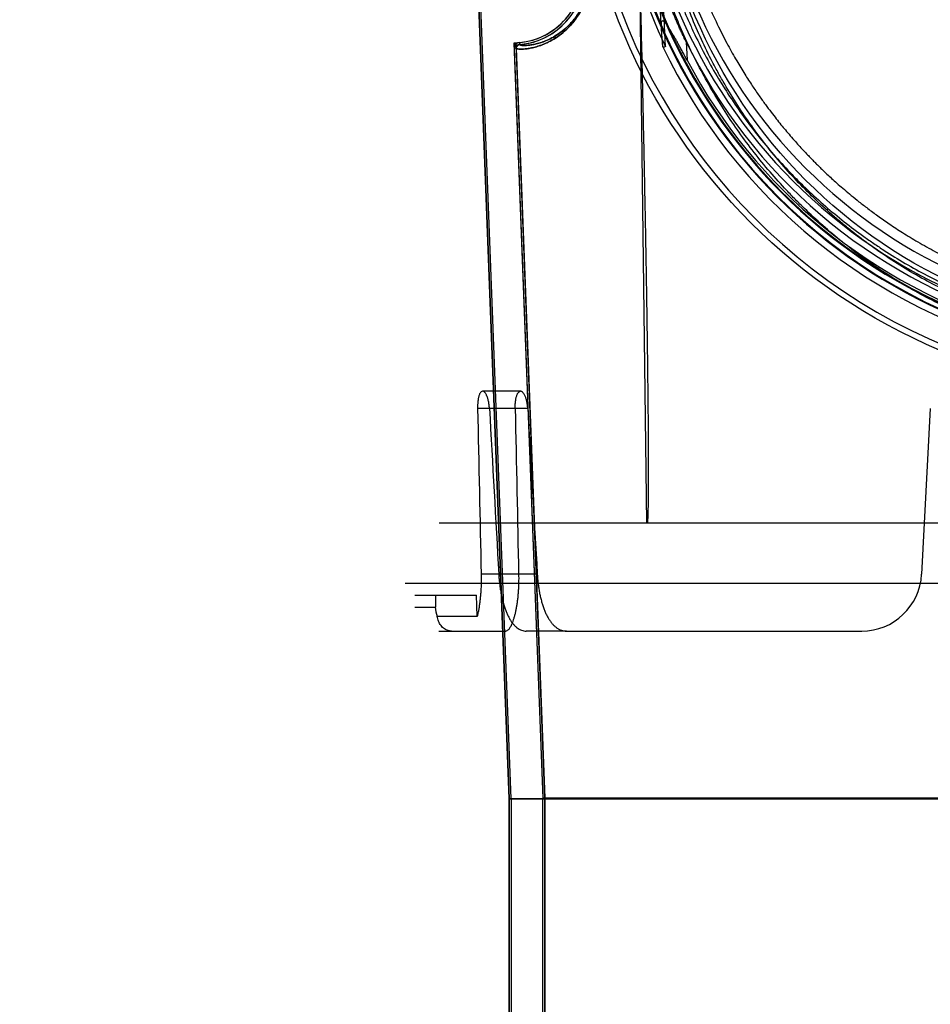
# Model space of a CAD drawing. Header units: millimetres. Extents: x 0 to 297, y 0 to 210.
# Tile 182 of 256: x 55.306 to 55.989, y 159.809 to 160.549. Entities that reach past the tile are written whole.
import ezdxf

# ---------------------------------------------------------------- set-up
doc = ezdxf.new("R2010")
doc.units = ezdxf.units.MM
doc.header["$LTSCALE"] = 16.335
doc.layers.get('0').update_dxf_attribs({"linetype": 'CONTINUOUS'})
for name, color, linetype in [('AXES_REF', 7, 'CONTINUOUS'), ('INTFCLR_1', 7, 'CONTINUOUS'), ('INTFCLR_144815', 7, 'CONTINUOUS'), ('INTFCLR_72935', 7, 'CONTINUOUS')]:
    doc.layers.add(name, color=color, linetype=linetype)

msp = doc.modelspace()

# ---------------------------------------------------------------- linework, layer by layer
at = {"color": 7, "linetype": 'Continuous'}
for radius in [8.72625, 8.7255, 8.66962]:
    msp.add_circle((57.53761, 154.41059), radius, dxfattribs=at)
msp.add_arc((57.53761, 154.41059), 8.64, 278.277129, 261.722871, dxfattribs=at)
at = {"layer": 'AXES_REF', "color": 9, "linetype": 'Continuous'}
msp.add_circle((57.53761, 154.41059), 7.96006, dxfattribs=at)
at = {"layer": 'INTFCLR_1', "color": 6, "linetype": 'Continuous'}
for p, q in [((55.67296, 159.96358), (55.62625, 161.18616)), ((55.67455, 159.96361), (55.62783, 161.18624)), ((55.67687, 160.52697), (55.69837, 159.96406)), ((55.67845, 160.52703), (55.67845, 160.52714)), ((55.67845, 160.52703), (55.69996, 159.96409)), ((55.67296, 159.96359), (55.67455, 159.96359)), ((55.67296, 159.96358), (55.67296, 157.56058)), ((55.67296, 159.96358), (56.66575, 159.96358)), ((55.67455, 159.96359), (55.67455, 157.56058)), ((55.69837, 159.45274), (55.69837, 159.96408)), ((55.69996, 159.96408), (55.69837, 159.96408)), ((55.69996, 159.96409), (55.69996, 159.45274)), ((55.69996, 159.96409), (56.63875, 159.96409))]:
    msp.add_line(p, q, dxfattribs=at)
at = {"layer": 'INTFCLR_1', "color": 9, "linetype": 'Continuous'}
for p, q in [((55.67845, 160.52703), (55.67687, 160.52697)), ((55.68078, 160.53141), (55.68092, 160.52983))]:
    msp.add_line(p, q, dxfattribs=at)
msp.add_circle((56.16936, 160.70159), 0.387, dxfattribs=at)
at = {"layer": 'INTFCLR_1', "color": 6, "linetype": 'Continuous'}
for centre, radius, start, end in [((55.67627, 160.58316), 0.05195, 274.98012, 2.18797), ((55.67627, 160.58316), 0.05353, 274.98018, 2.18797), ((55.68115, 160.52714), 0.00429, 94.98448, 182.19054), ((55.68115, 160.52714), 0.0027, 94.98448, 180)]:
    msp.add_arc(centre, radius, start, end, dxfattribs=at)
at = {"layer": 'INTFCLR_1', "color": 9, "linetype": 'Continuous'}
for points, knots in [([(56.33717, 160.34473), (56.3255, 160.33904), (56.30144, 160.32878), (56.27009, 160.31904), (56.24915, 160.31428), (56.23931, 160.31238), (56.2327, 160.3112), (56.21454, 160.30831), (56.18451, 160.30553), (56.15432, 160.30592), (56.13592, 160.30737), (56.1292, 160.30804), (56.11919, 160.30917), (56.0978, 160.31229), (56.06554, 160.31961), (56.03899, 160.32859), (56.02381, 160.33472), (56.0178, 160.33724), (56.00746, 160.3418), (55.98738, 160.35157), (55.96003, 160.3675), (55.93703, 160.38408), (55.92369, 160.39497), (55.91892, 160.39901), (55.91186, 160.40513), (55.8971, 160.41873), (55.87596, 160.44118), (55.85319, 160.4704), (55.83902, 160.49259), (55.83133, 160.50615), (55.82828, 160.51168), (55.8231, 160.52149), (55.81338, 160.54161), (55.80386, 160.56557), (55.79601, 160.59043), (55.78923, 160.61631), (55.78312, 160.64966), (55.78081, 160.67853), (55.78043, 160.69564), (55.78036, 160.70253), (55.78047, 160.7145), (55.7816, 160.73808), (55.78448, 160.76143), (55.78785, 160.77945), (55.78918, 160.78593), (55.79128, 160.7955), (55.79482, 160.80958), (55.80038, 160.82792), (55.80878, 160.85155), (55.81752, 160.87155), (55.82594, 160.88812), (55.83175, 160.89894), (55.84249, 160.91734), (55.85953, 160.94241), (55.88265, 160.9705), (55.90192, 160.98992), (55.91443, 161.00114), (55.9191, 161.00518), (55.9262, 161.01118), (55.94202, 161.02376), (55.96793, 161.04148), (55.99001, 161.05361), (56.00141, 161.05916)], [0, 0, 0, 0, 0.031606, 0.063541, 0.079757, 0.083844, 0.087932, 0.096091, 0.128599, 0.161199, 0.16941, 0.173526, 0.177634, 0.193938, 0.226105, 0.258014, 0.262001, 0.265973, 0.273871, 0.289503, 0.320291, 0.350775, 0.358393, 0.362204, 0.366006, 0.381117, 0.411045, 0.440926, 0.47118, 0.475013, 0.478858, 0.486558, 0.501998, 0.53324, 0.549182, 0.565432, 0.598332, 0.631573, 0.635773, 0.63998, 0.648349, 0.664897, 0.697432, 0.705494, 0.709518, 0.713525, 0.729332, 0.744851, 0.760155, 0.790361, 0.797875, 0.805379, 0.820265, 0.849707, 0.879054, 0.908684, 0.916183, 0.91995, 0.923718, 0.938799, 0.96913, 1, 1, 1, 1]), ([(55.7341, 160.58535), (55.73415, 160.58396), (55.73416, 160.58121), (55.73388, 160.57715), (55.73334, 160.57326), (55.73257, 160.56957), (55.73176, 160.56665), (55.73104, 160.56443), (55.72996, 160.5614), (55.72815, 160.55726), (55.72577, 160.55306), (55.72379, 160.55008), (55.72188, 160.54746), (55.71989, 160.54507), (55.71787, 160.54291), (55.71508, 160.54015), (55.71098, 160.53671), (55.70549, 160.53317), (55.70114, 160.53099), (55.6979, 160.52966), (55.69505, 160.52864), (55.69234, 160.52785), (55.6898, 160.52728), (55.68764, 160.52688), (55.68527, 160.52657), (55.68244, 160.52638), (55.68022, 160.52645), (55.67889, 160.52667), (55.67846, 160.52691), (55.67845, 160.52703)], [0, 0, 0, 0, 0.046063, 0.090791, 0.134248, 0.175853, 0.215275, 0.234292, 0.252847, 0.321527, 0.383318, 0.412111, 0.43948, 0.490557, 0.51452, 0.537444, 0.619978, 0.690937, 0.752719, 0.780573, 0.806473, 0.85283, 0.873454, 0.892444, 0.925513, 0.952246, 0.986908, 0.995898, 1, 1, 1, 1]), ([(55.73382, 160.58316), (55.73382, 160.58256), (55.73379, 160.58066), (55.73357, 160.57752), (55.73306, 160.5738), (55.73233, 160.57028), (55.73156, 160.56749), (55.73088, 160.56537), (55.72985, 160.56248), (55.72812, 160.55852), (55.72586, 160.55451), (55.72398, 160.55167), (55.72216, 160.54917), (55.72028, 160.54689), (55.71835, 160.54483), (55.7157, 160.5422), (55.7118, 160.53893), (55.70659, 160.53555), (55.70245, 160.53348), (55.69938, 160.53222), (55.69667, 160.53125), (55.6941, 160.53051), (55.69169, 160.52998), (55.68963, 160.5296), (55.68738, 160.52932), (55.68469, 160.52915), (55.6826, 160.52924), (55.68132, 160.52946), (55.68092, 160.5297), (55.68091, 160.52983)], [0, 0, 0, 0, 0.021342, 0.067377, 0.112099, 0.154909, 0.195464, 0.215026, 0.234108, 0.304721, 0.368217, 0.397793, 0.425898, 0.478327, 0.502914, 0.52643, 0.611046, 0.683735, 0.746979, 0.77548, 0.801974, 0.849381, 0.870466, 0.889878, 0.923677, 0.950998, 0.986461, 0.995691, 1, 1, 1, 1])]:
    msp.add_open_spline(points, degree=3, knots=knots, dxfattribs=at)
at = {"layer": 'INTFCLR_144815', "color": 9, "linetype": 'Continuous'}
for p, q in [((55.77629, 160.17059), (55.77004, 160.67709)), ((55.78724, 160.54453), (55.78526, 160.58316)), ((55.80591, 160.5319), (55.80662, 160.51804)), ((55.68171, 160.26959), (55.65307, 160.26959)), ((55.68701, 160.2568), (55.64939, 160.2568)), ((55.69417, 160.13223), (55.65204, 160.13223)), ((55.60236, 160.10759), (55.61767, 160.10759)), ((55.62036, 160.08959), (55.67045, 160.08959)), ((55.71606, 160.08959), (55.68591, 160.08959))]:
    msp.add_line(p, q, dxfattribs=at)
at = {"layer": 'INTFCLR_144815', "color": 6, "linetype": 'Continuous'}
for p, q in [((55.79051, 160.52815), (55.78772, 160.58274)), ((55.78842, 160.52814), (55.78724, 160.54455)), ((55.78842, 160.52814), (55.78981, 160.52815)), ((55.98912, 160.2568), (55.98259, 160.13223)), ((56.71821, 160.17059), (55.6205, 160.17059)), ((55.59505, 160.12559), (56.74366, 160.12559)), ((55.60236, 160.11659), (55.6485, 160.11659)), ((55.61767, 160.11659), (55.61767, 160.10759)), ((55.64907, 160.10067), (55.6485, 160.11659)), ((55.64907, 160.10067), (55.61909, 160.10067)), ((55.71606, 160.08959), (55.93765, 160.08959))]:
    msp.add_line(p, q, dxfattribs=at)
at = {"layer": 'INTFCLR_144815', "color": 9, "linetype": 'Continuous'}
msp.add_circle((56.16936, 160.71059), 0.44507, dxfattribs=at)
for centre, radius, start, end in [((56.16936, 160.71051), 0.44057, 179.98979, 0.01021), ((56.16936, 160.71079), 0.41737, 180.02823, 359.97177), ((56.16936, 160.71054), 0.41674, 179.99334, 0.00666), ((56.16936, 160.71072), 0.41287, 180.01764, 359.98236), ((56.16936, 160.71046), 0.41224, 179.98235, 0.01765)]:
    msp.add_arc(centre, radius, start, end, dxfattribs=at)
at = {"layer": 'INTFCLR_144815', "color": 6, "linetype": 'Continuous'}
for centre, radius, start, end in [((56.16936, 160.71059), 0.4005, 180.05101, 359.94899), ((56.16936, 160.71059), 0.387, 180, 360), ((56.16936, 160.71059), 0.42049, 191.28779, 205.71336), ((56.16936, 160.71059), 0.405, 206.18132, 252.99369), ((56.16936, 160.71059), 0.42237, 205.59168, 256.24143), ((56.16936, 160.71059), 0.41068, 207.96066, 253.23575), ((55.93765, 160.13459), 0.045, 270, 357), ((55.63525, 160.1076), 0.01759, 180.02581, 203.1993)]:
    msp.add_arc(centre, radius, start, end, dxfattribs=at)
for centre, major_axis, start_param, end_param in [((56.16936, 167.4069), (0, 15.10516), -4.219293, -4.209908), ((56.16936, 178.83484), (0, 22.71992), -3.754987, -3.745398), ((56.16936, 166.78911), (0, 14.17801), -4.233565, -4.223641), ((56.16936, 178.21706), (0, 21.79277), -3.74371, -3.733543)]:
    msp.add_ellipse(centre, major_axis=major_axis, ratio=0.039078, start_param=start_param, end_param=end_param, dxfattribs=at)
for points, knots in [([(55.79152, 160.71059), (55.79153, 160.70506), (55.79177, 160.69401), (55.79286, 160.67743), (55.79468, 160.66083), (55.79724, 160.64417), (55.80058, 160.6274), (55.80475, 160.6105), (55.8098, 160.59345), (55.81578, 160.57625), (55.82257, 160.55938), (55.82978, 160.54368), (55.83687, 160.52986), (55.8435, 160.51807), (55.84963, 160.50795), (55.85527, 160.49922), (55.86046, 160.49164), (55.86519, 160.48504), (55.86949, 160.47929), (55.87339, 160.47426), (55.87695, 160.46982), (55.88044, 160.46559), (55.88403, 160.46137), (55.88767, 160.45721), (55.89109, 160.45342), (55.89414, 160.45011), (55.89687, 160.44722), (55.89931, 160.4447), (55.90159, 160.44237), (55.90391, 160.44005), (55.90646, 160.43754), (55.90931, 160.43478), (55.91251, 160.43176), (55.91612, 160.42844), (55.92019, 160.42479), (55.92477, 160.42081), (55.92994, 160.41646), (55.9358, 160.41173), (55.94244, 160.40659), (55.95, 160.401), (55.95868, 160.39495), (55.96867, 160.38841), (55.98022, 160.38139), (55.99367, 160.37391), (56.00914, 160.36615), (56.02613, 160.35865), (56.04386, 160.35187), (56.06171, 160.34605), (56.07961, 160.34119), (56.09755, 160.33724), (56.11553, 160.3342), (56.13349, 160.33204), (56.15144, 160.33076), (56.1634, 160.33047), (56.16936, 160.33047)], [0, 0, 0, 0, 0.027843, 0.055729, 0.0837, 0.111979, 0.140633, 0.169847, 0.199686, 0.230233, 0.261559, 0.291326, 0.317258, 0.339821, 0.35948, 0.37686, 0.392208, 0.405789, 0.417775, 0.428414, 0.437851, 0.446463, 0.456046, 0.465752, 0.474299, 0.481796, 0.488459, 0.494325, 0.499472, 0.504892, 0.510881, 0.517494, 0.524864, 0.533084, 0.542211, 0.552379, 0.563667, 0.576283, 0.590323, 0.605983, 0.623666, 0.643617, 0.666177, 0.691756, 0.721164, 0.753357, 0.785315, 0.816822, 0.847918, 0.878785, 0.909337, 0.939773, 0.969957, 1, 1, 1, 1]), ([(55.80591, 160.5319), (55.80528, 160.53317), (55.80411, 160.53558), (55.80248, 160.53903), (55.80106, 160.54213), (55.79979, 160.54496), (55.79856, 160.54775), (55.79735, 160.55055), (55.79618, 160.5533), (55.79515, 160.55579), (55.79426, 160.55799), (55.79344, 160.56005), (55.79262, 160.56214), (55.79175, 160.56441), (55.7908, 160.56691), (55.78985, 160.56951), (55.78895, 160.57199), (55.78818, 160.5742), (55.78752, 160.57611), (55.78695, 160.57776), (55.78651, 160.57914), (55.78597, 160.58064), (55.78596, 160.58156), (55.78489, 160.58323), (55.78526, 160.58316)], [0, 0, 0, 0, 0.076859, 0.145572, 0.206839, 0.261664, 0.313768, 0.372096, 0.427252, 0.475611, 0.518208, 0.556111, 0.595838, 0.639653, 0.688154, 0.741058, 0.789533, 0.831443, 0.86779, 0.899192, 0.92583, 0.947972, 0.979428, 1, 1, 1, 1]), ([(55.77119, 160.57813), (55.77149, 160.56625), (55.77203, 160.54355), (55.77279, 160.51099), (55.77344, 160.48133), (55.77402, 160.45426), (55.77452, 160.42953), (55.77496, 160.40692), (55.77535, 160.38624), (55.77569, 160.3673), (55.77598, 160.34995), (55.77623, 160.33405), (55.77646, 160.31946), (55.77665, 160.30607), (55.77681, 160.29378), (55.77695, 160.28248), (55.77707, 160.2721), (55.77717, 160.26256), (55.77725, 160.25378), (55.77732, 160.24571), (55.77737, 160.23828), (55.77742, 160.23144), (55.77745, 160.22515), (55.77746, 160.21935), (55.77747, 160.21402), (55.77748, 160.20911), (55.77747, 160.20459), (55.77746, 160.20043), (55.77744, 160.1966), (55.77741, 160.19308), (55.77738, 160.18984), (55.77734, 160.18687), (55.77729, 160.18414), (55.77724, 160.18164), (55.77719, 160.17935), (55.77713, 160.17726), (55.77706, 160.17535), (55.77698, 160.17362), (55.77689, 160.17205), (55.77681, 160.17106), (55.77677, 160.17059)], [0, 0, 0, 0, 0.087498, 0.167107, 0.239667, 0.305894, 0.366396, 0.421709, 0.472313, 0.518644, 0.561091, 0.600003, 0.635705, 0.668468, 0.698555, 0.7262, 0.75161, 0.774965, 0.796442, 0.816204, 0.83439, 0.851126, 0.866531, 0.880711, 0.893764, 0.905782, 0.916846, 0.92703, 0.936401, 0.94502, 0.952942, 0.96022, 0.966898, 0.973022, 0.978629, 0.983757, 0.988433, 0.992684, 0.996533, 1, 1, 1, 1]), ([(55.80662, 160.51804), (55.80605, 160.51911), (55.80492, 160.52123), (55.80325, 160.52434), (55.80165, 160.5273), (55.80014, 160.53005), (55.79874, 160.53258), (55.79746, 160.53485), (55.7963, 160.53686), (55.79526, 160.53863), (55.79434, 160.54016), (55.79353, 160.54147), (55.79281, 160.54259), (55.79202, 160.54378), (55.79119, 160.54493), (55.79027, 160.54613), (55.78942, 160.54698), (55.78846, 160.54795), (55.7871, 160.54713), (55.78723, 160.54577), (55.78721, 160.54492), (55.78724, 160.54453)], [0, 0, 0, 0, 0.094332, 0.186123, 0.273473, 0.354945, 0.429635, 0.497063, 0.557063, 0.609782, 0.655701, 0.695463, 0.729716, 0.759074, 0.805746, 0.839998, 0.875058, 0.902541, 0.933144, 0.969458, 1, 1, 1, 1]), ([(55.65307, 160.26959), (55.65274, 160.26959), (55.65198, 160.26927), (55.65135, 160.26843), (55.65089, 160.26754), (55.65055, 160.2667), (55.65026, 160.26574), (55.65, 160.26467), (55.64979, 160.2635), (55.64962, 160.26226), (55.64949, 160.26096), (55.64941, 160.2596), (55.64938, 160.25821), (55.64938, 160.25727), (55.64939, 160.2568)], [0, 0, 0, 0, 0.070995, 0.162947, 0.220134, 0.284667, 0.356581, 0.434947, 0.519265, 0.608711, 0.702456, 0.799626, 0.899093, 1, 1, 1, 1]), ([(55.65826, 160.2568), (55.65824, 160.25726), (55.65817, 160.25817), (55.65802, 160.25953), (55.65782, 160.26085), (55.65758, 160.26213), (55.6573, 160.26334), (55.65697, 160.26449), (55.65661, 160.26556), (55.65621, 160.26652), (55.6558, 160.26735), (55.65529, 160.26819), (55.65457, 160.26909), (55.65373, 160.26959), (55.65324, 160.26959)], [0, 0, 0, 0, 0.0962, 0.190631, 0.283722, 0.374118, 0.461022, 0.54387, 0.622044, 0.694481, 0.759635, 0.816851, 0.898173, 1, 1, 1, 1]), ([(55.67761, 160.2568), (55.6776, 160.25727), (55.6776, 160.25821), (55.67764, 160.25961), (55.67773, 160.26097), (55.67787, 160.26227), (55.67805, 160.26351), (55.67828, 160.26467), (55.67855, 160.26574), (55.67886, 160.2667), (55.67921, 160.26754), (55.67971, 160.26843), (55.68039, 160.26928), (55.68118, 160.26959), (55.68153, 160.26959)], [0, 0, 0, 0, 0.100465, 0.199367, 0.295807, 0.38867, 0.477251, 0.560814, 0.63857, 0.710087, 0.774495, 0.831939, 0.925614, 1, 1, 1, 1]), ([(55.68701, 160.2568), (55.68698, 160.25725), (55.68691, 160.25816), (55.68676, 160.2595), (55.68655, 160.26081), (55.6863, 160.26208), (55.68601, 160.26329), (55.68567, 160.26444), (55.68529, 160.2655), (55.68488, 160.26646), (55.68444, 160.26731), (55.68389, 160.26817), (55.68312, 160.2691), (55.68222, 160.26959), (55.68171, 160.26959)], [0, 0, 0, 0, 0.094333, 0.186969, 0.278449, 0.367421, 0.453162, 0.535157, 0.612862, 0.685186, 0.750546, 0.809328, 0.894703, 1, 1, 1, 1]), ([(55.65204, 160.13223), (55.65206, 160.13105), (55.65209, 160.12869), (55.65204, 160.12517), (55.65192, 160.12171), (55.65172, 160.11832), (55.65145, 160.11503), (55.6511, 160.11185), (55.65069, 160.10882), (55.65022, 160.10594), (55.64969, 160.10324), (55.64928, 160.1015), (55.64907, 160.10067)], [0, 0, 0, 0, 0.111971, 0.222747, 0.331945, 0.438969, 0.542937, 0.643664, 0.740168, 0.832078, 0.91891, 1, 1, 1, 1]), ([(55.66525, 160.13223), (55.66532, 160.13106), (55.66548, 160.12874), (55.66583, 160.12529), (55.66628, 160.12188), (55.66682, 160.11857), (55.66746, 160.11535), (55.66819, 160.11224), (55.66903, 160.10925), (55.66995, 160.10642), (55.67096, 160.10378), (55.67207, 160.10129), (55.67327, 160.09899), (55.67457, 160.09689), (55.67595, 160.09503), (55.67742, 160.09341), (55.67899, 160.09204), (55.68064, 160.09095), (55.68235, 160.09017), (55.68412, 160.08969), (55.68531, 160.08959), (55.68591, 160.08959)], [0, 0, 0, 0, 0.068908, 0.137058, 0.204518, 0.27085, 0.334779, 0.397616, 0.459127, 0.517438, 0.572505, 0.625918, 0.677609, 0.725149, 0.770874, 0.813793, 0.854336, 0.8929, 0.929663, 0.964746, 1, 1, 1, 1]), ([(55.68017, 160.13223), (55.6802, 160.13107), (55.68022, 160.12876), (55.68017, 160.12533), (55.68004, 160.12196), (55.67984, 160.11866), (55.67956, 160.11547), (55.67921, 160.11238), (55.67879, 160.10941), (55.67831, 160.10657), (55.67778, 160.1039), (55.67719, 160.10141), (55.67655, 160.09911), (55.67589, 160.09705), (55.67521, 160.09527), (55.67456, 160.09381), (55.67396, 160.09267), (55.67338, 160.09173), (55.67276, 160.09091), (55.67206, 160.09021), (55.67129, 160.08972), (55.67071, 160.08959), (55.67045, 160.08959)], [0, 0, 0, 0, 0.077154, 0.152964, 0.227738, 0.300925, 0.37162, 0.440524, 0.506962, 0.570552, 0.631106, 0.687879, 0.740292, 0.788752, 0.831762, 0.86666, 0.89415, 0.917194, 0.940051, 0.962156, 0.98249, 1, 1, 1, 1]), ([(55.69417, 160.13223), (55.69423, 160.13109), (55.6944, 160.1288), (55.69475, 160.1254), (55.69521, 160.12205), (55.69577, 160.11876), (55.69643, 160.11555), (55.69719, 160.11245), (55.69806, 160.10947), (55.69903, 160.10663), (55.7001, 160.10394), (55.70127, 160.10143), (55.70254, 160.09911), (55.70392, 160.09699), (55.70539, 160.09511), (55.70696, 160.09347), (55.70862, 160.09209), (55.71037, 160.09099), (55.71221, 160.09019), (55.71411, 160.0897), (55.71541, 160.08959), (55.71606, 160.08959)], [0, 0, 0, 0, 0.06661, 0.132711, 0.19824, 0.262977, 0.326101, 0.387982, 0.44796, 0.505979, 0.562102, 0.615508, 0.666833, 0.71539, 0.761566, 0.805358, 0.846867, 0.886652, 0.924856, 0.962476, 1, 1, 1, 1]), ([(55.62978, 160.08959), (55.62933, 160.08959), (55.62846, 160.08965), (55.62716, 160.08994), (55.62583, 160.09043), (55.62444, 160.09122), (55.62309, 160.09232), (55.62188, 160.09368), (55.62086, 160.09524), (55.62005, 160.09695), (55.61945, 160.09877), (55.61919, 160.10003), (55.61909, 160.10067)], [0, 0, 0, 0, 0.081313, 0.15473, 0.237219, 0.333868, 0.438394, 0.546741, 0.658619, 0.770417, 0.88402, 1, 1, 1, 1])]:
    msp.add_open_spline(points, degree=3, knots=knots, dxfattribs=at)
at = {"layer": 'INTFCLR_144815', "color": 9, "linetype": 'Continuous'}
for points, knots in [([(56.1472, 160.29497), (56.1354, 160.29564), (56.1107, 160.29819), (56.07998, 160.30438), (56.05967, 160.31008), (56.05038, 160.313), (56.0442, 160.31502), (56.0275, 160.32085), (56.00095, 160.33199), (55.97287, 160.34711), (55.95413, 160.35901), (55.94368, 160.36618), (55.92833, 160.37724), (55.91122, 160.39118), (55.89516, 160.40624), (55.88629, 160.41515), (55.87331, 160.42882), (55.85502, 160.45041), (55.83328, 160.4814), (55.81747, 160.50893), (55.80836, 160.52762), (55.80436, 160.53647), (55.80175, 160.54243), (55.79482, 160.55899), (55.78497, 160.58695), (55.7777, 160.61579), (55.77426, 160.63379), (55.77311, 160.64044), (55.7715, 160.65047), (55.76882, 160.67089), (55.76759, 160.68978), (55.76731, 160.7019)], [0, 0, 0, 0, 0.057996, 0.121608, 0.153441, 0.161416, 0.169398, 0.185308, 0.24818, 0.310397, 0.341479, 0.357042, 0.372565, 0.434281, 0.465088, 0.480517, 0.495973, 0.557543, 0.619112, 0.681404, 0.713073, 0.721053, 0.729034, 0.745001, 0.809116, 0.874184, 0.890692, 0.89899, 0.907315, 0.940505, 1, 1, 1, 1]), ([(55.77314, 160.70179), (55.7734, 160.69015), (55.7746, 160.67205), (55.77723, 160.65248), (55.77881, 160.64289), (55.77994, 160.63652), (55.78332, 160.6193), (55.79046, 160.59168), (55.80015, 160.56496), (55.80696, 160.54913), (55.80953, 160.54342), (55.81347, 160.53496), (55.82244, 160.51706), (55.83802, 160.4907), (55.85944, 160.46105), (55.87744, 160.4404), (55.89022, 160.42734), (55.89896, 160.41881), (55.9148, 160.40438), (55.93166, 160.39105), (55.94677, 160.38047), (55.95708, 160.37361), (55.97558, 160.36221), (56.00328, 160.34773), (56.02944, 160.33708), (56.0459, 160.33151), (56.05199, 160.32957), (56.06116, 160.32677), (56.0812, 160.32131), (56.10879, 160.31593), (56.13035, 160.31354), (56.13922, 160.31286)], [0, 0, 0, 0, 0.059644, 0.092824, 0.101149, 0.109448, 0.12596, 0.191091, 0.255366, 0.271391, 0.279405, 0.287419, 0.319247, 0.38196, 0.444104, 0.506417, 0.522088, 0.537741, 0.569032, 0.631852, 0.64768, 0.66356, 0.695308, 0.75898, 0.823473, 0.839814, 0.848016, 0.856212, 0.888944, 0.95442, 1, 1, 1, 1])]:
    msp.add_open_spline(points, degree=3, knots=knots, dxfattribs=at)
at = {"layer": 'INTFCLR_72935', "color": 6, "linetype": 'Continuous'}
for p, q in [((55.62625, 161.18616), (55.67296, 159.96358)), ((55.67455, 159.96359), (55.62783, 161.18625)), ((55.6767, 160.53121), (55.69837, 159.96408)), ((55.67835, 160.52966), (55.67725, 160.5307)), ((55.69996, 159.96409), (55.67835, 160.52966)), ((55.67296, 159.96359), (55.67455, 159.96359)), ((55.67296, 157.56058), (55.67296, 159.96358)), ((56.66575, 159.96358), (55.67296, 159.96358)), ((55.67455, 159.96361), (55.67455, 157.56058)), ((55.69996, 159.96408), (55.69837, 159.96408)), ((55.69837, 159.4485), (55.69837, 159.96406)), ((55.69996, 159.45011), (55.69996, 159.96409)), ((56.63875, 159.96409), (55.69996, 159.96409))]:
    msp.add_line(p, q, dxfattribs=at)
for radius, start in [(0.05195, 270.48076), (0.05353, 272.23011)]:
    msp.add_arc((55.67627, 160.58316), radius, start, 2.18797, dxfattribs=at)
at = {"layer": 'INTFCLR_72935', "color": 9, "linetype": 'Continuous'}
for points, knots in [([(55.67845, 160.52703), (55.67846, 160.52691), (55.6789, 160.52667), (55.68024, 160.52645), (55.68247, 160.52638), (55.6853, 160.52657), (55.68827, 160.52697), (55.69178, 160.52769), (55.69503, 160.52863), (55.69788, 160.52965), (55.70111, 160.53097), (55.70545, 160.53315), (55.71094, 160.53669), (55.71561, 160.54059), (55.71942, 160.54451), (55.7224, 160.54808), (55.72477, 160.55149), (55.72636, 160.55413), (55.72727, 160.55577), (55.72868, 160.55848), (55.73017, 160.56188), (55.7314, 160.56549), (55.73206, 160.56773), (55.73268, 160.57012), (55.7332, 160.57259), (55.7336, 160.57514), (55.73409, 160.57918), (55.7342, 160.58261), (55.7341, 160.58535)], [0, 0, 0, 0, 0.004155, 0.013258, 0.048124, 0.074832, 0.107709, 0.147029, 0.19327, 0.219188, 0.246971, 0.308568, 0.379479, 0.462231, 0.509062, 0.559895, 0.615695, 0.645918, 0.661702, 0.677863, 0.74665, 0.784117, 0.803779, 0.8239, 0.865545, 0.887178, 0.909299, 1, 1, 1, 1]), ([(55.68092, 160.52983), (55.68092, 160.5297), (55.68133, 160.52946), (55.68261, 160.52923), (55.68472, 160.52915), (55.68741, 160.52932), (55.69023, 160.52968), (55.69357, 160.53036), (55.69665, 160.53125), (55.69935, 160.53221), (55.70242, 160.53347), (55.70655, 160.53554), (55.71177, 160.5389), (55.71621, 160.54262), (55.71983, 160.54636), (55.72266, 160.54977), (55.72491, 160.55301), (55.72642, 160.55553), (55.72729, 160.5571), (55.72863, 160.55969), (55.73005, 160.56293), (55.73122, 160.56638), (55.73185, 160.56852), (55.73244, 160.5708), (55.73293, 160.57316), (55.73331, 160.5756), (55.73378, 160.57946), (55.73388, 160.58273), (55.73378, 160.58535)], [0, 0, 0, 0, 0.004254, 0.013361, 0.048125, 0.074728, 0.107476, 0.146652, 0.192738, 0.218577, 0.246284, 0.307736, 0.378529, 0.461213, 0.508039, 0.558891, 0.614744, 0.645007, 0.660815, 0.677003, 0.745928, 0.783485, 0.803197, 0.823372, 0.865134, 0.88683, 0.909018, 1, 1, 1, 1])]:
    msp.add_open_spline(points, degree=3, knots=knots, dxfattribs=at)
at = {"layer": 'INTFCLR_72935', "color": 6, "linetype": 'Continuous'}
msp.add_open_spline([(55.67845, 160.52703), (55.67843, 160.52754), (55.67876, 160.52891), (55.6801, 160.52975), (55.68092, 160.52983)], degree=3, knots=[0, 0, 0, 0, 0.381657, 1, 1, 1, 1], dxfattribs=at)

doc.saveas('drawing.dxf')
